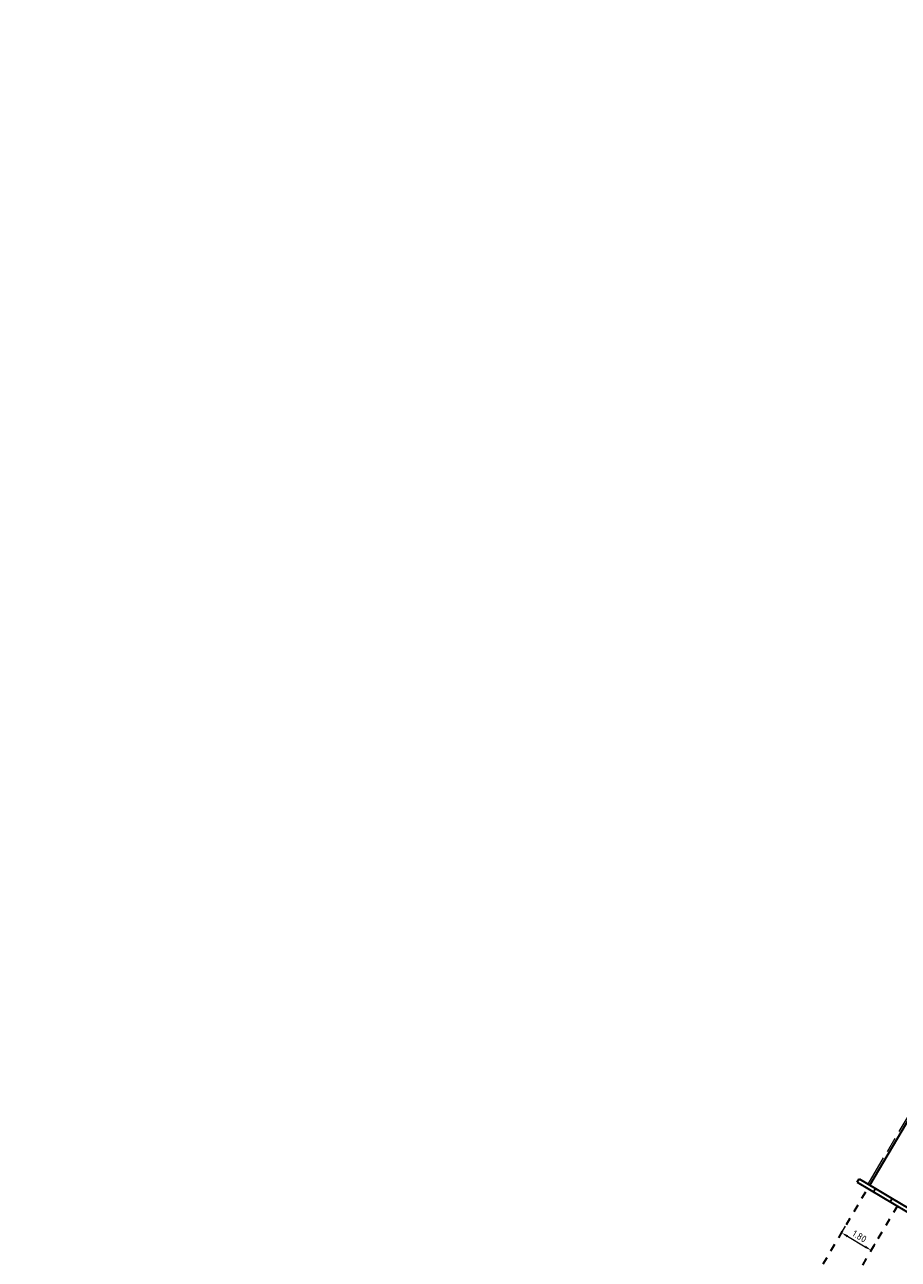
# Model space of a CAD drawing. Header units: metres. Extents: x 90561 to 91301, y 464732 to 465376.
# Tile 34 of 44: x 90993 to 91038, y 465052 to 465117. Entities that reach past the tile are written whole.
import ezdxf

# ---------------------------------------------------------------- set-up
doc = ezdxf.new("R2010")
doc.units = ezdxf.units.M
for name, pattern in [('VH-OPSLUITBAND_100X200', [16, 8, -2, 4, -2]), ('VH-OPSLUITBAND_150X400', [30, 16, -4, 6, -4]), ('VH-TROTTOIRBAND_180-200', [20, 10, -2, 2, -2, 2, -2]), ('XX-HIDDEN', [4, 2, -2])]:
    doc.linetypes.add(name, pattern=pattern)
for name, color, linetype, lineweight in [('N-WE-VH-KANTOPSLUITING_OPSLUITBAND_100X200-G', 150, 'VH-OPSLUITBAND_100X200', 18), ('N-WE-VH-KANTOPSLUITING_OPSLUITBAND_200X250-G', 150, 'VH-OPSLUITBAND_150X400', 35), ('N-WE-VH-KANTOPSLUITING_TROTTOIRBAND_180 200-G', 210, 'VH-TROTTOIRBAND_180-200', 35), ('N-WE-VH-KANTOPSLUITING_VOORKANTBAND-G', 50, 'Continuous', 35), ('N-WE-VH-MATERIAALGRENS-G', 7, 'XX-HIDDEN', 35), ('X-XX-AL-M', 7, 'Continuous', 18)]:
    doc.layers.add(name, color=color, linetype=linetype, lineweight=lineweight)
doc.styles.add('NLCS-ISO-M200-T18', font='NLCS-ISO.ttf', dxfattribs={"height": 0.36})
doc.dimstyles.new('NLCS-M200-T18-PIJL_L2_H1', dxfattribs={"dimscale": 0.2, "dimtxt": 2.5, "dimasz": 1.8, "dimexe": 2, "dimexo": 2, "dimgap": 0.7, "dimtad": 1, "dimzin": 0, "dimdsep": 46, "dimtxsty": 'NLCS-ISO-M200-T18', "dimcen": 0, "dimdle": 2, "dimclrd": 256, "dimclre": 256, "dimclrt": 10, "dimadec": 1, "dimazin": 0, "dimtfac": 1, "dimtdec": 3, "dimtofl": 0, "dimtmove": 0, "dimatfit": 3, "dimfxl": 2, "dimfxlon": 1, "dimtfillclr": 256, "dimtolj": 1, "dimtzin": 0, "dimlwd": -1, "dimlwe": -1, "dimarcsym": 0})
doc.dimstyles.new('NLCS-M200-T18-PIJL_L2_H2', dxfattribs={"dimscale": 0.2, "dimtxt": 2.5, "dimasz": 1.8, "dimexe": 2, "dimexo": 2, "dimgap": 0.7, "dimtad": 1, "dimzin": 0, "dimdsep": 46, "dimtxsty": 'NLCS-ISO-M200-T18', "dimcen": 0, "dimdle": 2, "dimclrd": 256, "dimclre": 256, "dimclrt": 10, "dimazin": 0, "dimtfac": 1, "dimtdec": 3, "dimtofl": 0, "dimtmove": 0, "dimatfit": 3, "dimfxl": 2, "dimfxlon": 1, "dimtfillclr": 256, "dimtolj": 1, "dimtzin": 0, "dimlwd": -1, "dimlwe": -1, "dimarcsym": 0})

# ---------------------------------------------------------------- blocks, each defined once
blk = doc.blocks.new('*D203')
at = {"layer": 'Defpoints', "color": 0, "transparency": 16777216}
for p in [(91065.234, 465166.241), (91036.411, 465070.485)]:
    blk.add_point(p, dxfattribs=at)
at = {"layer": 'X-XX-AL-M', "transparency": 16777216}
blk.add_line((91064.438, 465163.594), (91065.131, 465165.896), dxfattribs=at)
at = {"layer": 'X-XX-AL-M', "color": 10, "transparency": 16777216, "insert": (91065.039, 465164.481), "char_height": 0.36, "attachment_point": 5, "rotation": 253.24774, "style": 'NLCS-ISO-M200-T18', "bg_fill": 3, "box_fill_scale": 1.1, "bg_fill_color": 256, "bg_fill_true_color": 13158600, "bg_fill_transparency": 0}
blk.add_mtext('\\A1;R=100.00', dxfattribs=at)
at = {"layer": 'X-XX-AL-M', "transparency": 16777216}
blk.add_solid([(91065.188, 465165.879), (91065.073, 465165.914), (91065.234, 465166.241)], dxfattribs=at)
blk = doc.blocks.new('*D256')
at = {"layer": 'Defpoints', "color": 0, "transparency": 16777216}
blk.add_point((91035.476, 465053.687), dxfattribs=at)
at = {"layer": 'X-XX-AL-M', "transparency": 16777216}
for p, q in [((91035.476, 465053.687), (91035.68, 465054.032)), ((91035.786, 465053.504), (91036.716, 465052.954)), ((91037.025, 465052.771), (91037.229, 465053.115))]:
    blk.add_line(p, q, dxfattribs=at)
for points in [[(91035.817, 465053.556), (91035.755, 465053.452), (91035.476, 465053.687)], [(91036.746, 465053.006), (91036.685, 465052.902), (91037.025, 465052.771)]]:
    blk.add_solid(points, dxfattribs=at)
at = {"layer": 'X-XX-AL-M', "color": 10, "transparency": 16777216, "insert": (91036.414, 465053.504), "char_height": 0.36, "attachment_point": 5, "rotation": 329.39367, "style": 'NLCS-ISO-M200-T18', "bg_fill": 3, "box_fill_scale": 1.1, "bg_fill_color": 256, "bg_fill_true_color": 13158600, "bg_fill_transparency": 0}
blk.add_mtext('\\A1;1.80', dxfattribs=at)
at = {"layer": 'Defpoints', "color": 0, "transparency": 16777216}
blk.add_point((91037.025, 465052.771), dxfattribs=at)
blk.add_point((91037.025, 465052.771), dxfattribs=at)

msp = doc.modelspace()

# ---------------------------------------------------------------- linework, layer by layer
at = {"layer": 'N-WE-VH-KANTOPSLUITING_OPSLUITBAND_100X200-G', "ltscale": 0.2, "flags": 128}
msp.add_lwpolyline([(91036.867, 465056.234), (91093.206, 465151.471), (90987.648, 465175.55), (90987.15, 465174.71)], dxfattribs=at)
at = {"layer": 'N-WE-VH-KANTOPSLUITING_OPSLUITBAND_200X250-G', "ltscale": 0.2}
msp.add_lwpolyline([(91037.262, 465056), (91038.122, 465055.491)], dxfattribs=at)
at = {"layer": 'N-WE-VH-KANTOPSLUITING_TROTTOIRBAND_180 200-G', "ltscale": 0.2, "flags": 128}
msp.add_lwpolyline([(91038.122, 465055.491), (91038.983, 465054.982, 0.414202), (91041.449, 465055.615), (91042.914, 465058.093)], format="xyb", dxfattribs=at)
msp.add_lwpolyline([(91036.401, 465056.51), (91037.262, 465056)], dxfattribs=at)
at = {"layer": 'N-WE-VH-KANTOPSLUITING_VOORKANTBAND-G', "ltscale": 0.2, "flags": 128}
msp.add_lwpolyline([(91036.299, 465056.337), (91038.881, 465054.81, 0.414202), (91041.621, 465055.513), (91090.585, 465138.283, 0.031099), (91092.845, 465142.71), (91095.382, 465148.549, 0.469672), (91089.824, 465159.537), (91080.558, 465161.65, -0.028528), (91069.604, 465164.815, 0.028528), (91058.651, 465167.981), (90934.394, 465196.325)], format="xyb", dxfattribs=at)
for points in [[(91036.953, 465056.183), (91093.362, 465151.539), (90987.599, 465175.664), (90987.064, 465174.76)], [(91036.299, 465056.337), (91036.401, 465056.51)], [(91037.16, 465055.828), (91037.262, 465056)], [(91038.02, 465055.319), (91038.122, 465055.491)]]:
    msp.add_lwpolyline(points, dxfattribs=at)
at = {"layer": 'N-WE-VH-MATERIAALGRENS-G', "ltscale": 0.2, "flags": 128}
for points in [[(91034.101, 465051.363), (91036.851, 465056.011)], [(91038.4, 465055.095), (91035.651, 465050.447)]]:
    msp.add_lwpolyline(points, dxfattribs=at)

# ---------------------------------------------------------------- next in the draw order: dimensions: what is measured, and where the dimension line sits
at = {"layer": 'X-XX-AL-M'}
dim = msp.add_radius_dim(center=(91036.411, 465070.485), mpoint=(91065.234, 465166.241), dimstyle='NLCS-M200-T18-PIJL_L2_H2', override={"dimpost": 'R=<>', "dimtfill": 1}, dxfattribs=at)
dim.commit()
dim.dimension.update_dxf_attribs({"geometry": '*D203', "text_midpoint": (91064.732, 465164.573), "dimtype": 164})
dim = msp.add_aligned_dim(p1=(91035.476, 465053.687), p2=(91037.025, 465052.771), distance=0, dimstyle='NLCS-M200-T18-PIJL_L2_H1', override={"dimtfill": 1}, dxfattribs=at)
dim.commit()
dim.dimension.update_dxf_attribs({"geometry": '*D256', "text_midpoint": (91036.414, 465053.504)})

doc.saveas('drawing.dxf')
